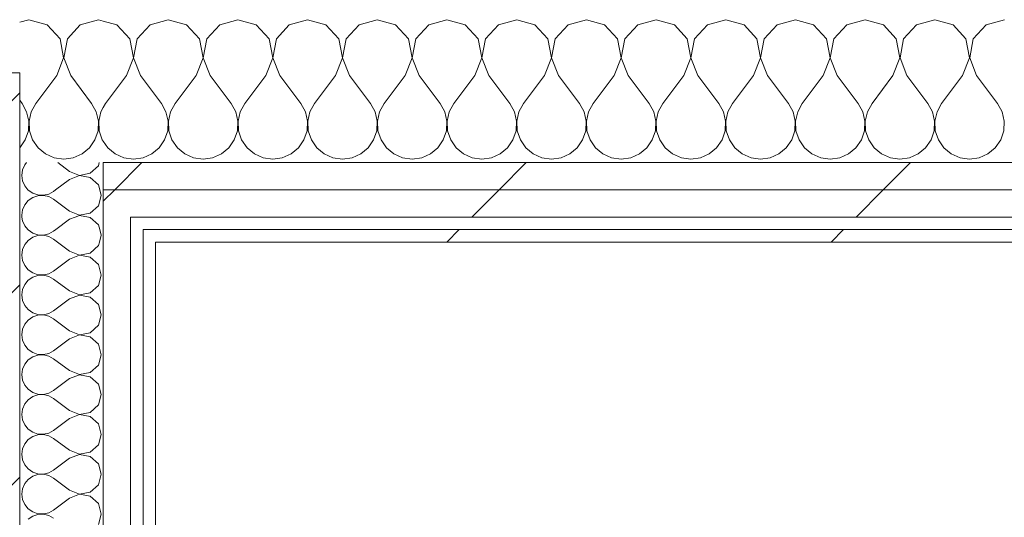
# Model space of a CAD drawing. Header units: millimetres. Extents: x -40968 to 11883, y -17757 to 4746.
# Tile 226 of 227: x 779 to 1250, y -12202 to -11964. Entities that reach past the tile are written whole.
import ezdxf

# ---------------------------------------------------------------- set-up
doc = ezdxf.new("R2010")
doc.units = ezdxf.units.MM
doc.header["$MEASUREMENT"] = 0
doc.linetypes.add('Wipeout_Contour', pattern=[1000, 0, -1000])
doc.layers.add('10_ESTR_Pilars', color=7, linetype='Continuous')
doc.layers.add('Nuevo_08_E_Envans secs', color=7, linetype='Continuous')
for name, color, linetype, lineweight in [('10_ESTR_Pilars_Pluma_Nº__28', 7, 'Continuous', 20), ('10_ESTR_Pilars_Pluma_Nº__42', 8, 'Continuous', 25), ('Nuevo_08_E_Envans secs_Pluma_Nº__1', 7, 'Continuous', 5)]:
    doc.layers.add(name, color=color, linetype=linetype, lineweight=lineweight)
for name, color, linetype, lineweight, true_color in [('Nuevo_08_E_Envans secs_Pluma_Nº__102', 7, 'Continuous', 5, 0xcccccc), ('Nuevo_08_E_Envans secs_Pluma_Nº__171', 171, 'Continuous', 13, 0xaaaaff), ('Nuevo_08_E_Envans secs_Pluma_Nº__177', 7, 'Continuous', 15, 0xf7e046)]:
    doc.layers.add(name, color=color, linetype=linetype, lineweight=lineweight, true_color=true_color)
pattern_1 = [(45, (0, 0), (-183.848, 183.848), [195, -65]), (45, (7e-14, 183.85), (-183.848, 183.848), [195, -65])]

# ---------------------------------------------------------------- blocks, each defined once
blk = doc.blocks.new('*X402')
at = {"layer": 'Nuevo_08_E_Envans secs_Pluma_Nº__102', "color": 254, "linetype": 'Continuous', "lineweight": 5, "true_color": 0xcccccc}
for p, q in [((825.43, -11966.13), (818.89, -11964.27)), ((850, -11963.64), (841.24, -11966.13)), ((858.76, -11966.13), (850, -11963.64)), ((883.33, -11963.64), (874.57, -11966.13)), ((892.1, -11966.13), (883.33, -11963.64)), ((916.67, -11963.64), (907.9, -11966.13)), ((925.43, -11966.13), (916.67, -11963.64)), ((950, -11963.64), (941.24, -11966.13)), ((958.76, -11966.13), (950, -11963.64)), ((983.33, -11963.64), (974.57, -11966.13)), ((992.1, -11966.13), (983.33, -11963.64)), ((1016.67, -11963.64), (1007.9, -11966.13)), ((1025.43, -11966.13), (1016.67, -11963.64)), ((1050, -11963.64), (1041.24, -11966.13)), ((1058.76, -11966.13), (1050, -11963.64)), ((1083.33, -11963.64), (1074.57, -11966.13)), ((1092.1, -11966.13), (1083.33, -11963.64)), ((1116.67, -11963.64), (1107.9, -11966.13)), ((1125.43, -11966.13), (1116.67, -11963.64)), ((1150, -11963.64), (1141.24, -11966.13)), ((1158.76, -11966.13), (1150, -11963.64)), ((1183.33, -11963.64), (1174.57, -11966.13)), ((1192.1, -11966.13), (1183.33, -11963.64)), ((1216.67, -11963.64), (1207.9, -11966.13)), ((1225.43, -11966.13), (1216.67, -11963.64)), ((1250, -11963.64), (1241.24, -11966.13)), ((831.57, -11972.86), (825.43, -11966.13)), ((841.24, -11966.13), (835.09, -11972.86)), ((864.91, -11972.86), (858.76, -11966.13)), ((874.57, -11966.13), (868.43, -11972.86)), ((898.24, -11972.86), (892.1, -11966.13)), ((907.9, -11966.13), (901.76, -11972.86)), ((931.57, -11972.86), (925.43, -11966.13)), ((941.24, -11966.13), (935.09, -11972.86)), ((964.91, -11972.86), (958.76, -11966.13)), ((974.57, -11966.13), (968.43, -11972.86)), ((998.24, -11972.86), (992.1, -11966.13)), ((1007.9, -11966.13), (1001.76, -11972.86)), ((1031.57, -11972.86), (1025.43, -11966.13)), ((1041.24, -11966.13), (1035.09, -11972.86)), ((1064.91, -11972.86), (1058.76, -11966.13)), ((1074.57, -11966.13), (1068.43, -11972.86)), ((1098.24, -11972.86), (1092.1, -11966.13)), ((1107.9, -11966.13), (1101.76, -11972.86)), ((1131.57, -11972.86), (1125.43, -11966.13)), ((1141.24, -11966.13), (1135.09, -11972.86)), ((1164.91, -11972.86), (1158.76, -11966.13)), ((1174.57, -11966.13), (1168.43, -11972.86)), ((1198.24, -11972.86), (1192.1, -11966.13)), ((1207.9, -11966.13), (1201.76, -11972.86)), ((1231.57, -11972.86), (1225.43, -11966.13)), ((1241.24, -11966.13), (1235.09, -11972.86)), ((833.27, -11981.81), (831.57, -11972.86)), ((835.09, -11972.86), (833.4, -11981.81)), ((866.6, -11981.81), (864.91, -11972.86)), ((868.43, -11972.86), (866.73, -11981.81)), ((899.93, -11981.81), (898.24, -11972.86)), ((901.76, -11972.86), (900.07, -11981.81)), ((933.27, -11981.81), (931.57, -11972.86)), ((935.09, -11972.86), (933.4, -11981.81)), ((966.6, -11981.81), (964.91, -11972.86)), ((968.43, -11972.86), (966.73, -11981.81)), ((999.93, -11981.81), (998.24, -11972.86)), ((1001.76, -11972.86), (1000.07, -11981.81)), ((1033.27, -11981.81), (1031.57, -11972.86)), ((1035.09, -11972.86), (1033.4, -11981.81)), ((1066.6, -11981.81), (1064.91, -11972.86)), ((1068.43, -11972.86), (1066.73, -11981.81)), ((1099.93, -11981.81), (1098.24, -11972.86)), ((1101.76, -11972.86), (1100.07, -11981.81)), ((1133.27, -11981.81), (1131.57, -11972.86)), ((1135.09, -11972.86), (1133.4, -11981.81)), ((1166.6, -11981.81), (1164.91, -11972.86)), ((1168.43, -11972.86), (1166.73, -11981.81)), ((1199.93, -11981.81), (1198.24, -11972.86)), ((1201.76, -11972.86), (1200.07, -11981.81)), ((1233.27, -11981.81), (1231.57, -11972.86)), ((1235.09, -11972.86), (1233.4, -11981.81)), ((830, -11990.31), (833.27, -11981.81)), ((833.4, -11981.81), (836.67, -11990.31)), ((863.33, -11990.31), (866.6, -11981.81)), ((866.73, -11981.81), (870, -11990.31)), ((896.67, -11990.31), (899.93, -11981.81)), ((900.07, -11981.81), (903.33, -11990.31)), ((930, -11990.31), (933.27, -11981.81)), ((933.4, -11981.81), (936.67, -11990.31)), ((963.33, -11990.31), (966.6, -11981.81)), ((966.73, -11981.81), (970, -11990.31)), ((996.67, -11990.31), (999.93, -11981.81)), ((1000.07, -11981.81), (1003.33, -11990.31)), ((1030, -11990.31), (1033.27, -11981.81)), ((1033.4, -11981.81), (1036.67, -11990.31)), ((1063.33, -11990.31), (1066.6, -11981.81)), ((1066.73, -11981.81), (1070, -11990.31)), ((1096.67, -11990.31), (1099.93, -11981.81)), ((1100.07, -11981.81), (1103.33, -11990.31)), ((1130, -11990.31), (1133.27, -11981.81)), ((1133.4, -11981.81), (1136.67, -11990.31)), ((1163.33, -11990.31), (1166.6, -11981.81)), ((1166.73, -11981.81), (1170, -11990.31)), ((1196.67, -11990.31), (1199.93, -11981.81)), ((1200.07, -11981.81), (1203.33, -11990.31)), ((1230, -11990.31), (1233.27, -11981.81)), ((1233.4, -11981.81), (1236.67, -11990.31)), ((830, -11990.31), (820, -12003.64)), ((836.67, -11990.31), (846.67, -12003.64)), ((863.33, -11990.31), (853.33, -12003.64)), ((870, -11990.31), (880, -12003.64)), ((896.67, -11990.31), (886.67, -12003.64)), ((903.33, -11990.31), (913.33, -12003.64)), ((930, -11990.31), (920, -12003.64)), ((936.67, -11990.31), (946.67, -12003.64)), ((963.33, -11990.31), (953.33, -12003.64)), ((970, -11990.31), (980, -12003.64)), ((996.67, -11990.31), (986.67, -12003.64)), ((1003.33, -11990.31), (1013.33, -12003.64)), ((1030, -11990.31), (1020, -12003.64)), ((1036.67, -11990.31), (1046.67, -12003.64)), ((1063.33, -11990.31), (1053.33, -12003.64)), ((1070, -11990.31), (1080, -12003.64)), ((1096.67, -11990.31), (1086.67, -12003.64)), ((1103.33, -11990.31), (1113.33, -12003.64)), ((1130, -11990.31), (1120, -12003.64)), ((1136.67, -11990.31), (1146.67, -12003.64)), ((1163.33, -11990.31), (1153.33, -12003.64)), ((1170, -11990.31), (1180, -12003.64)), ((1196.67, -11990.31), (1186.67, -12003.64)), ((1203.33, -11990.31), (1213.33, -12003.64)), ((1230, -11990.31), (1220, -12003.64)), ((1236.67, -11990.31), (1246.67, -12003.64)), ((820, -12003.64), (818.89, -12005.65)), ((848.89, -12007.67), (846.67, -12003.64)), ((849.93, -12012.15), (848.89, -12007.67)), ((851.11, -12007.67), (850.07, -12012.15)), ((853.33, -12003.64), (851.11, -12007.67)), ((882.23, -12007.67), (880, -12003.64)), ((883.27, -12012.15), (882.23, -12007.67)), ((884.44, -12007.67), (883.4, -12012.15)), ((886.67, -12003.64), (884.44, -12007.67)), ((915.56, -12007.67), (913.33, -12003.64)), ((916.6, -12012.15), (915.56, -12007.67)), ((917.77, -12007.67), (916.73, -12012.15)), ((920, -12003.64), (917.77, -12007.67)), ((948.89, -12007.67), (946.67, -12003.64)), ((949.93, -12012.15), (948.89, -12007.67)), ((951.11, -12007.67), (950.07, -12012.15)), ((953.33, -12003.64), (951.11, -12007.67)), ((982.23, -12007.67), (980, -12003.64)), ((983.27, -12012.15), (982.23, -12007.67)), ((984.44, -12007.67), (983.4, -12012.15)), ((986.67, -12003.64), (984.44, -12007.67)), ((1015.56, -12007.67), (1013.33, -12003.64)), ((1016.6, -12012.15), (1015.56, -12007.67)), ((1017.77, -12007.67), (1016.73, -12012.15)), ((1020, -12003.64), (1017.77, -12007.67)), ((1048.89, -12007.67), (1046.67, -12003.64)), ((1049.93, -12012.15), (1048.89, -12007.67)), ((1051.11, -12007.67), (1050.07, -12012.15)), ((1053.33, -12003.64), (1051.11, -12007.67)), ((1082.23, -12007.67), (1080, -12003.64)), ((1083.27, -12012.15), (1082.23, -12007.67)), ((1084.44, -12007.67), (1083.4, -12012.15)), ((1086.67, -12003.64), (1084.44, -12007.67)), ((1115.56, -12007.67), (1113.33, -12003.64)), ((1116.6, -12012.15), (1115.56, -12007.67)), ((1117.77, -12007.67), (1116.73, -12012.15)), ((1120, -12003.64), (1117.77, -12007.67)), ((1148.89, -12007.67), (1146.67, -12003.64)), ((1149.93, -12012.15), (1148.89, -12007.67)), ((1151.11, -12007.67), (1150.07, -12012.15)), ((1153.33, -12003.64), (1151.11, -12007.67)), ((1182.23, -12007.67), (1180, -12003.64)), ((1183.27, -12012.15), (1182.23, -12007.67)), ((1184.44, -12007.67), (1183.4, -12012.15)), ((1186.67, -12003.64), (1184.44, -12007.67)), ((1215.56, -12007.67), (1213.33, -12003.64)), ((1216.6, -12012.15), (1215.56, -12007.67)), ((1217.77, -12007.67), (1216.73, -12012.15)), ((1220, -12003.64), (1217.77, -12007.67)), ((1248.89, -12007.67), (1246.67, -12003.64)), ((1249.93, -12012.15), (1248.89, -12007.67)), ((849.71, -12016.74), (849.93, -12012.15)), ((850.07, -12012.15), (850.29, -12016.74)), ((883.04, -12016.74), (883.27, -12012.15)), ((883.4, -12012.15), (883.62, -12016.74)), ((916.38, -12016.74), (916.6, -12012.15)), ((916.73, -12012.15), (916.96, -12016.74)), ((949.71, -12016.74), (949.93, -12012.15)), ((950.07, -12012.15), (950.29, -12016.74)), ((983.04, -12016.74), (983.27, -12012.15)), ((983.4, -12012.15), (983.62, -12016.74)), ((1016.38, -12016.74), (1016.6, -12012.15)), ((1016.73, -12012.15), (1016.96, -12016.74)), ((1049.71, -12016.74), (1049.93, -12012.15)), ((1050.07, -12012.15), (1050.29, -12016.74)), ((1083.04, -12016.74), (1083.27, -12012.15)), ((1083.4, -12012.15), (1083.62, -12016.74)), ((1116.38, -12016.74), (1116.6, -12012.15)), ((1116.73, -12012.15), (1116.96, -12016.74)), ((1149.71, -12016.74), (1149.93, -12012.15)), ((1150.07, -12012.15), (1150.29, -12016.74)), ((1183.04, -12016.74), (1183.27, -12012.15)), ((1183.4, -12012.15), (1183.62, -12016.74)), ((1216.38, -12016.74), (1216.6, -12012.15)), ((1216.73, -12012.15), (1216.96, -12016.74)), ((1249.71, -12016.74), (1249.93, -12012.15)), ((848.24, -12021.1), (849.71, -12016.74)), ((850.29, -12016.74), (851.76, -12021.1)), ((881.57, -12021.1), (883.04, -12016.74)), ((883.62, -12016.74), (885.09, -12021.1)), ((914.91, -12021.1), (916.38, -12016.74)), ((916.96, -12016.74), (918.43, -12021.1)), ((948.24, -12021.1), (949.71, -12016.74)), ((950.29, -12016.74), (951.76, -12021.1)), ((981.57, -12021.1), (983.04, -12016.74)), ((983.62, -12016.74), (985.09, -12021.1)), ((1014.91, -12021.1), (1016.38, -12016.74)), ((1016.96, -12016.74), (1018.43, -12021.1)), ((1048.24, -12021.1), (1049.71, -12016.74)), ((1050.29, -12016.74), (1051.76, -12021.1)), ((1081.57, -12021.1), (1083.04, -12016.74)), ((1083.62, -12016.74), (1085.09, -12021.1)), ((1114.91, -12021.1), (1116.38, -12016.74)), ((1116.96, -12016.74), (1118.43, -12021.1)), ((1148.24, -12021.1), (1149.71, -12016.74)), ((1150.29, -12016.74), (1151.76, -12021.1)), ((1181.57, -12021.1), (1183.04, -12016.74)), ((1183.62, -12016.74), (1185.09, -12021.1)), ((1214.91, -12021.1), (1216.38, -12016.74)), ((1216.96, -12016.74), (1218.43, -12021.1)), ((1248.24, -12021.1), (1249.71, -12016.74)), ((818.89, -12021.77), (821.03, -12024.89)), ((845.64, -12024.89), (848.24, -12021.1)), ((851.76, -12021.1), (854.36, -12024.89)), ((878.97, -12024.89), (881.57, -12021.1)), ((885.09, -12021.1), (887.7, -12024.89)), ((912.3, -12024.89), (914.91, -12021.1)), ((918.43, -12021.1), (921.03, -12024.89)), ((945.64, -12024.89), (948.24, -12021.1)), ((951.76, -12021.1), (954.36, -12024.89)), ((978.97, -12024.89), (981.57, -12021.1)), ((985.09, -12021.1), (987.7, -12024.89)), ((1012.3, -12024.89), (1014.91, -12021.1)), ((1018.43, -12021.1), (1021.03, -12024.89)), ((1045.64, -12024.89), (1048.24, -12021.1)), ((1051.76, -12021.1), (1054.36, -12024.89)), ((1078.97, -12024.89), (1081.57, -12021.1)), ((1085.09, -12021.1), (1087.7, -12024.89)), ((1112.3, -12024.89), (1114.91, -12021.1)), ((1118.43, -12021.1), (1121.03, -12024.89)), ((1145.64, -12024.89), (1148.24, -12021.1)), ((1151.76, -12021.1), (1154.36, -12024.89)), ((1178.97, -12024.89), (1181.57, -12021.1)), ((1185.09, -12021.1), (1187.7, -12024.89)), ((1212.3, -12024.89), (1214.91, -12021.1)), ((1218.43, -12021.1), (1221.03, -12024.89)), ((1245.64, -12024.89), (1248.24, -12021.1)), ((821.03, -12024.89), (824.57, -12027.82)), ((842.1, -12027.82), (845.64, -12024.89)), ((854.36, -12024.89), (857.9, -12027.82)), ((875.43, -12027.82), (878.97, -12024.89)), ((887.7, -12024.89), (891.24, -12027.82)), ((908.76, -12027.82), (912.3, -12024.89)), ((921.03, -12024.89), (924.57, -12027.82)), ((942.1, -12027.82), (945.64, -12024.89)), ((954.36, -12024.89), (957.9, -12027.82)), ((975.43, -12027.82), (978.97, -12024.89)), ((987.7, -12024.89), (991.24, -12027.82)), ((1008.76, -12027.82), (1012.3, -12024.89)), ((1021.03, -12024.89), (1024.57, -12027.82)), ((1042.1, -12027.82), (1045.64, -12024.89)), ((1054.36, -12024.89), (1057.9, -12027.82)), ((1075.43, -12027.82), (1078.97, -12024.89)), ((1087.7, -12024.89), (1091.24, -12027.82)), ((1108.76, -12027.82), (1112.3, -12024.89)), ((1121.03, -12024.89), (1124.57, -12027.82)), ((1142.1, -12027.82), (1145.64, -12024.89)), ((1154.36, -12024.89), (1157.9, -12027.82)), ((1175.43, -12027.82), (1178.97, -12024.89)), ((1187.7, -12024.89), (1191.24, -12027.82)), ((1208.76, -12027.82), (1212.3, -12024.89)), ((1221.03, -12024.89), (1224.57, -12027.82)), ((1242.1, -12027.82), (1245.64, -12024.89)), ((824.57, -12027.82), (828.78, -12029.67)), ((828.78, -12029.67), (833.33, -12030.31)), ((833.33, -12030.31), (837.89, -12029.67)), ((837.89, -12029.67), (842.1, -12027.82)), ((857.9, -12027.82), (862.11, -12029.67)), ((862.11, -12029.67), (866.67, -12030.31)), ((866.67, -12030.31), (871.22, -12029.67)), ((871.22, -12029.67), (875.43, -12027.82)), ((891.24, -12027.82), (895.45, -12029.67)), ((895.45, -12029.67), (900, -12030.31)), ((900, -12030.31), (904.55, -12029.67)), ((904.55, -12029.67), (908.76, -12027.82)), ((924.57, -12027.82), (928.78, -12029.67)), ((928.78, -12029.67), (933.33, -12030.31)), ((933.33, -12030.31), (937.89, -12029.67)), ((937.89, -12029.67), (942.1, -12027.82)), ((957.9, -12027.82), (962.11, -12029.67)), ((962.11, -12029.67), (966.67, -12030.31)), ((966.67, -12030.31), (971.22, -12029.67)), ((971.22, -12029.67), (975.43, -12027.82)), ((991.24, -12027.82), (995.45, -12029.67)), ((995.45, -12029.67), (1000, -12030.31)), ((1000, -12030.31), (1004.55, -12029.67)), ((1004.55, -12029.67), (1008.76, -12027.82)), ((1024.57, -12027.82), (1028.78, -12029.67)), ((1028.78, -12029.67), (1033.33, -12030.31)), ((1033.33, -12030.31), (1037.89, -12029.67)), ((1037.89, -12029.67), (1042.1, -12027.82)), ((1057.9, -12027.82), (1062.11, -12029.67)), ((1062.11, -12029.67), (1066.67, -12030.31)), ((1066.67, -12030.31), (1071.22, -12029.67)), ((1071.22, -12029.67), (1075.43, -12027.82)), ((1091.24, -12027.82), (1095.45, -12029.67)), ((1095.45, -12029.67), (1100, -12030.31)), ((1100, -12030.31), (1104.55, -12029.67)), ((1104.55, -12029.67), (1108.76, -12027.82)), ((1124.57, -12027.82), (1128.78, -12029.67)), ((1128.78, -12029.67), (1133.33, -12030.31)), ((1133.33, -12030.31), (1137.89, -12029.67)), ((1137.89, -12029.67), (1142.1, -12027.82)), ((1157.9, -12027.82), (1162.11, -12029.67)), ((1162.11, -12029.67), (1166.67, -12030.31)), ((1166.67, -12030.31), (1171.22, -12029.67)), ((1171.22, -12029.67), (1175.43, -12027.82)), ((1191.24, -12027.82), (1195.45, -12029.67)), ((1195.45, -12029.67), (1200, -12030.31)), ((1200, -12030.31), (1204.55, -12029.67)), ((1204.55, -12029.67), (1208.76, -12027.82)), ((1224.57, -12027.82), (1228.78, -12029.67)), ((1228.78, -12029.67), (1233.33, -12030.31)), ((1233.33, -12030.31), (1237.89, -12029.67)), ((1237.89, -12029.67), (1242.1, -12027.82))]:
    blk.add_line(p, q, dxfattribs=at)
blk = doc.blocks.new('*X403')
at = {"layer": 'Nuevo_08_E_Envans secs_Pluma_Nº__102', "color": 254, "linetype": 'Continuous', "lineweight": 5, "true_color": 0xcccccc}
for p, q in [((783.33, -11963.64), (778.89, -11964.9)), ((792.1, -11966.13), (783.33, -11963.64)), ((816.67, -11963.64), (807.9, -11966.13)), ((818.89, -11964.27), (816.67, -11963.64)), ((798.24, -11972.86), (792.1, -11966.13)), ((807.9, -11966.13), (801.76, -11972.86)), ((799.93, -11981.81), (798.24, -11972.86)), ((801.76, -11972.86), (800.07, -11981.81)), ((796.67, -11990.31), (799.93, -11981.81)), ((800.07, -11981.81), (803.33, -11990.31)), ((796.67, -11990.31), (786.67, -12003.64)), ((803.33, -11990.31), (813.33, -12003.64)), ((778.89, -12002.16), (780, -12003.64)), ((782.23, -12007.67), (780, -12003.64)), ((783.27, -12012.15), (782.23, -12007.67)), ((784.44, -12007.67), (783.4, -12012.15)), ((786.67, -12003.64), (784.44, -12007.67)), ((815.56, -12007.67), (813.33, -12003.64)), ((816.6, -12012.15), (815.56, -12007.67)), ((817.77, -12007.67), (816.73, -12012.15)), ((818.89, -12005.65), (817.77, -12007.67)), ((783.04, -12016.74), (783.27, -12012.15)), ((783.4, -12012.15), (783.62, -12016.74)), ((816.38, -12016.74), (816.6, -12012.15)), ((816.73, -12012.15), (816.96, -12016.74)), ((781.57, -12021.1), (783.04, -12016.74)), ((783.62, -12016.74), (785.09, -12021.1)), ((814.91, -12021.1), (816.38, -12016.74)), ((816.96, -12016.74), (818.43, -12021.1)), ((778.97, -12024.89), (781.57, -12021.1)), ((785.09, -12021.1), (787.7, -12024.89)), ((812.3, -12024.89), (814.91, -12021.1)), ((818.43, -12021.1), (818.89, -12021.77)), ((778.89, -12024.95), (778.97, -12024.89)), ((787.7, -12024.89), (791.24, -12027.82)), ((808.76, -12027.82), (812.3, -12024.89)), ((791.24, -12027.82), (795.45, -12029.67)), ((795.45, -12029.67), (800, -12030.31)), ((800, -12030.31), (804.55, -12029.67)), ((804.55, -12029.67), (808.76, -12027.82))]:
    blk.add_line(p, q, dxfattribs=at)
blk = doc.blocks.new('Muro_133_1', base_point=(6082.11, -12069.98))
at = {"layer": 'Nuevo_08_E_Envans secs', "color": 7, "lineweight": 20}
for name in ['*X403', '*X402']:
    blk.add_blockref(name, (0, 0), dxfattribs=at)
at = {"color": 254, "linetype": 'Wipeout_Contour', "lineweight": 0, "ltscale": 48890.412876}
blk.add_wipeout([(843.89, -12069.98), (2622.91, -12069.98), (2622.91, -12063.98), (843.89, -12063.98)], dxfattribs=at).dxf.layer = 'Nuevo_08_E_Envans secs'
at = {"layer": 'Nuevo_08_E_Envans secs_Pluma_Nº__171', "linetype": 'Continuous', "lineweight": 13, "true_color": 0xaaaaff}
h = blk.add_hatch(dxfattribs=at)
h.set_pattern_fill('Panellat_HPL_0001', color=161, style=0, pattern_type=2)
h.set_pattern_definition(pattern_1)
h.paths.add_polyline_path([(843.89, -12069.98), (2622.91, -12069.98), (2622.91, -12063.98), (843.89, -12063.98)])
at = {"color": 254, "linetype": 'Wipeout_Contour', "lineweight": 0, "ltscale": 48785.104268}
blk.add_wipeout([(818.89, -12044.98), (2647.91, -12044.98), (2647.91, -12031.98), (818.89, -12031.98)], dxfattribs=at).dxf.layer = 'Nuevo_08_E_Envans secs'
at = {"layer": 'Nuevo_08_E_Envans secs_Pluma_Nº__177', "linetype": 'Continuous', "lineweight": 15, "true_color": 0xf7e046}
h = blk.add_hatch(dxfattribs=at)
h.set_pattern_fill('Panellat_HPL_0001', color=53, style=0, pattern_type=2)
h.set_pattern_definition(pattern_1)
h.paths.add_polyline_path([(818.89, -12044.98), (2647.91, -12044.98), (2647.91, -12031.98), (818.89, -12031.98)])
at = {"layer": 'Nuevo_08_E_Envans secs_Pluma_Nº__1', "color": 7, "linetype": 'Continuous', "lineweight": 5}
blk.add_line((2647.91, -12031.98), (818.89, -12031.98), dxfattribs=at)
at = {"color": 254, "linetype": 'Wipeout_Contour', "lineweight": 0, "ltscale": 48384.958481}
blk.add_wipeout([(837.89, -12069.98), (843.89, -12069.98), (843.89, -12063.98), (837.89, -12063.98)], dxfattribs=at).dxf.layer = 'Nuevo_08_E_Envans secs'
at = {"layer": 'Nuevo_08_E_Envans secs_Pluma_Nº__171', "linetype": 'Continuous', "lineweight": 13, "true_color": 0xaaaaff}
h = blk.add_hatch(dxfattribs=at)
h.set_pattern_fill('Panellat_HPL_0001', color=161, style=0, pattern_type=2)
h.set_pattern_definition(pattern_1)
h.paths.add_polyline_path([(837.89, -12069.98), (843.89, -12069.98), (843.89, -12063.98), (837.89, -12063.98)])
at = {"layer": 'Nuevo_08_E_Envans secs_Pluma_Nº__1', "color": 7, "linetype": 'Continuous', "lineweight": 5}
for p, q in [((843.89, -12063.98), (837.89, -12063.98)), ((837.89, -12069.98), (837.89, -12063.98)), ((2622.91, -12063.98), (843.89, -12063.98))]:
    blk.add_line(p, q, dxfattribs=at)
at = {"layer": 'Nuevo_08_E_Envans secs_Pluma_Nº__1', "color": 7, "linetype": 'Continuous', "lineweight": 5, "flags": 128}
blk.add_lwpolyline([(843.89, -12069.98), (2622.91, -12069.98)], dxfattribs=at)
at = {"color": 254, "linetype": 'Wipeout_Contour', "lineweight": 0, "ltscale": 48832.647747}
blk.add_wipeout([(831.89, -12057.98), (2634.91, -12057.98), (2634.91, -12044.98), (831.89, -12044.98)], dxfattribs=at).dxf.layer = 'Nuevo_08_E_Envans secs'
at = {"layer": 'Nuevo_08_E_Envans secs_Pluma_Nº__177', "linetype": 'Continuous', "lineweight": 15, "true_color": 0xf7e046}
h = blk.add_hatch(dxfattribs=at)
h.set_pattern_fill('Panellat_HPL_0001', color=53, style=0, pattern_type=2)
h.set_pattern_definition(pattern_1)
h.paths.add_polyline_path([(831.89, -12057.98), (2634.91, -12057.98), (2634.91, -12044.98), (831.89, -12044.98)])
at = {"layer": 'Nuevo_08_E_Envans secs_Pluma_Nº__1', "color": 7, "linetype": 'Continuous', "lineweight": 5}
blk.add_line((2628.91, -12057.98), (837.89, -12057.98), dxfattribs=at)
at = {"color": 254, "linetype": 'Wipeout_Contour', "lineweight": 0, "ltscale": 48318.83828}
blk.add_wipeout([(818.89, -12057.98), (831.89, -12057.98), (831.89, -12044.98), (818.89, -12044.98)], dxfattribs=at).dxf.layer = 'Nuevo_08_E_Envans secs'
at = {"layer": 'Nuevo_08_E_Envans secs_Pluma_Nº__177', "linetype": 'Continuous', "lineweight": 15, "true_color": 0xf7e046}
h = blk.add_hatch(dxfattribs=at)
h.set_pattern_fill('Panellat_HPL_0001', color=53, style=0, pattern_type=2)
h.set_pattern_definition(pattern_1)
h.paths.add_polyline_path([(818.89, -12057.98), (831.89, -12057.98), (831.89, -12044.98), (818.89, -12044.98)])
at = {"layer": 'Nuevo_08_E_Envans secs_Pluma_Nº__1', "color": 7, "linetype": 'Continuous', "lineweight": 5}
for p, q in [((818.89, -12044.98), (818.89, -12031.98)), ((831.89, -12044.98), (818.89, -12044.98)), ((818.89, -12057.98), (818.89, -12044.98)), ((2634.91, -12044.98), (831.89, -12044.98)), ((837.89, -12057.98), (831.89, -12057.98)), ((831.89, -12063.98), (831.89, -12057.98))]:
    blk.add_line(p, q, dxfattribs=at)
blk = doc.blocks.new('*X420')
at = {"layer": 'Nuevo_08_E_Envans secs_Pluma_Nº__102', "color": 254, "linetype": 'Continuous', "lineweight": 5, "true_color": 0xcccccc}
for p, q in [((780.21, -12035.49), (779.84, -12038.1)), ((781.27, -12033.09), (780.21, -12035.49)), ((782.19, -12031.98), (781.27, -12033.09)), ((802.7, -12036.19), (797.08, -12031.98)), ((812.67, -12037.09), (816.52, -12033.58)), ((816.52, -12033.58), (816.97, -12031.98)), ((779.84, -12038.1), (780.21, -12040.7)), ((802.7, -12040), (796.07, -12044.98)), ((802.7, -12036.19), (807.56, -12038.06)), ((807.56, -12038.13), (802.7, -12040)), ((807.56, -12038.06), (812.67, -12037.09)), ((812.67, -12039.1), (807.56, -12038.13)), ((816.52, -12042.61), (812.67, -12039.1)), ((780.21, -12040.7), (781.27, -12043.1)), ((781.27, -12043.1), (782.82, -12044.98)), ((817.19, -12044.98), (816.52, -12042.61))]:
    blk.add_line(p, q, dxfattribs=at)
blk = doc.blocks.new('*X421')
at = {"layer": 'Nuevo_08_E_Envans secs_Pluma_Nº__102', "color": 254, "linetype": 'Continuous', "lineweight": 5, "true_color": 0xcccccc}
for p, q in [((782.82, -12044.98), (782.94, -12045.13)), ((782.94, -12045.13), (785.11, -12046.61)), ((796.07, -12044.98), (795.08, -12045.71)), ((817.94, -12047.62), (817.19, -12044.98)), ((785.11, -12048.62), (782.94, -12050.11)), ((785.11, -12046.61), (787.6, -12047.45)), ((787.6, -12047.78), (785.11, -12048.62)), ((787.6, -12047.45), (790.22, -12047.58)), ((790.22, -12047.66), (787.6, -12047.78)), ((790.22, -12047.58), (792.78, -12046.99)), ((792.78, -12048.25), (790.22, -12047.66)), ((792.78, -12046.99), (795.08, -12045.71)), ((795.08, -12049.52), (792.78, -12048.25)), ((802.7, -12055.24), (795.08, -12049.52)), ((816.52, -12052.63), (817.94, -12047.62)), ((780.21, -12054.54), (779.84, -12057.14)), ((781.27, -12052.14), (780.21, -12054.54)), ((782.94, -12050.11), (781.27, -12052.14)), ((812.67, -12056.14), (816.52, -12052.63)), ((779.84, -12057.14), (779.96, -12057.98)), ((802.7, -12055.24), (807.56, -12057.1)), ((807.56, -12057.18), (805.49, -12057.98)), ((807.56, -12057.1), (812.67, -12056.14)), ((811.76, -12057.98), (807.56, -12057.18))]:
    blk.add_line(p, q, dxfattribs=at)
blk = doc.blocks.new('*X422')
at = {"layer": 'Nuevo_08_E_Envans secs_Pluma_Nº__102', "color": 254, "linetype": 'Continuous', "lineweight": 5, "true_color": 0xcccccc}
for p, q in [((779.96, -12057.98), (780.21, -12059.75)), ((802.7, -12059.05), (796.13, -12063.98)), ((805.49, -12057.98), (802.7, -12059.05)), ((812.67, -12058.15), (811.76, -12057.98)), ((816.52, -12061.66), (812.67, -12058.15)), ((780.21, -12059.75), (781.27, -12062.15)), ((781.27, -12062.15), (782.78, -12063.98)), ((817.17, -12063.98), (816.52, -12061.66))]:
    blk.add_line(p, q, dxfattribs=at)
blk = doc.blocks.new('*X423')
at = {"layer": 'Nuevo_08_E_Envans secs_Pluma_Nº__102', "color": 254, "linetype": 'Continuous', "lineweight": 5, "true_color": 0xcccccc}
for p, q in [((782.78, -12063.98), (782.94, -12064.17)), ((782.94, -12064.17), (785.11, -12065.66)), ((796.13, -12063.98), (795.08, -12064.76)), ((817.94, -12066.67), (817.17, -12063.98)), ((785.11, -12067.67), (782.94, -12069.16)), ((785.11, -12065.66), (787.6, -12066.5)), ((787.6, -12066.83), (785.11, -12067.67)), ((787.6, -12066.5), (790.22, -12066.63)), ((790.22, -12066.71), (787.6, -12066.83)), ((790.22, -12066.63), (792.78, -12066.03)), ((792.78, -12067.3), (790.22, -12066.71)), ((792.78, -12066.03), (795.08, -12064.76)), ((795.08, -12068.57), (792.78, -12067.3)), ((796.95, -12069.98), (795.08, -12068.57)), ((817, -12069.98), (817.94, -12066.67)), ((782.94, -12069.16), (782.27, -12069.98))]:
    blk.add_line(p, q, dxfattribs=at)
blk = doc.blocks.new('*X424')
at = {"layer": 'Nuevo_08_E_Envans secs_Pluma_Nº__102', "color": 254, "linetype": 'Continuous', "lineweight": 5, "true_color": 0xcccccc}
for p, q in [((780.21, -12073.59), (779.84, -12076.19)), ((781.27, -12071.18), (780.21, -12073.59)), ((782.27, -12069.98), (781.27, -12071.18)), ((802.7, -12074.29), (796.95, -12069.98)), ((812.67, -12075.19), (816.52, -12071.67)), ((816.52, -12071.67), (817, -12069.98)), ((779.84, -12076.19), (780.21, -12078.79)), ((802.7, -12078.1), (795.08, -12083.81)), ((802.7, -12074.29), (807.56, -12076.15)), ((807.56, -12076.23), (802.7, -12078.1)), ((807.56, -12076.15), (812.67, -12075.19)), ((812.67, -12077.2), (807.56, -12076.23)), ((816.52, -12080.71), (812.67, -12077.2)), ((780.21, -12078.79), (781.27, -12081.2)), ((781.27, -12081.2), (782.94, -12083.22)), ((817.94, -12085.71), (816.52, -12080.71)), ((782.94, -12083.22), (785.11, -12084.71)), ((785.11, -12086.72), (782.94, -12088.21)), ((785.11, -12084.71), (787.6, -12085.55)), ((787.6, -12085.88), (785.11, -12086.72)), ((787.6, -12085.55), (790.22, -12085.68)), ((790.22, -12085.75), (787.6, -12085.88)), ((790.22, -12085.68), (792.78, -12085.08)), ((792.78, -12086.35), (790.22, -12085.75)), ((792.78, -12085.08), (795.08, -12083.81)), ((795.08, -12087.62), (792.78, -12086.35)), ((802.7, -12093.33), (795.08, -12087.62)), ((816.52, -12090.72), (817.94, -12085.71)), ((781.27, -12090.23), (780.21, -12092.64)), ((782.94, -12088.21), (781.27, -12090.23)), ((812.67, -12094.23), (816.52, -12090.72)), ((780.21, -12092.64), (779.84, -12095.24)), ((779.84, -12095.24), (780.21, -12097.84)), ((802.7, -12097.14), (795.08, -12102.86)), ((802.7, -12093.33), (807.56, -12095.2)), ((807.56, -12095.28), (802.7, -12097.14)), ((807.56, -12095.2), (812.67, -12094.23)), ((812.67, -12096.24), (807.56, -12095.28)), ((816.52, -12099.75), (812.67, -12096.24)), ((780.21, -12097.84), (781.27, -12100.25)), ((781.27, -12100.25), (782.94, -12102.27)), ((817.94, -12104.76), (816.52, -12099.75)), ((782.94, -12102.27), (785.11, -12103.76)), ((785.11, -12105.77), (782.94, -12107.26)), ((785.11, -12103.76), (787.6, -12104.6)), ((787.6, -12104.93), (785.11, -12105.77)), ((787.6, -12104.6), (790.22, -12104.72)), ((790.22, -12104.8), (787.6, -12104.93)), ((790.22, -12104.72), (792.78, -12104.13)), ((792.78, -12105.4), (790.22, -12104.8)), ((792.78, -12104.13), (795.08, -12102.86)), ((795.08, -12106.67), (792.78, -12105.4)), ((816.52, -12109.77), (817.94, -12104.76)), ((781.27, -12109.28), (780.21, -12111.68)), ((782.94, -12107.26), (781.27, -12109.28)), ((802.7, -12112.38), (795.08, -12106.67)), ((812.67, -12113.28), (816.52, -12109.77)), ((780.21, -12111.68), (779.84, -12114.29)), ((779.84, -12114.29), (780.21, -12116.89)), ((802.7, -12112.38), (807.56, -12114.25)), ((807.56, -12114.32), (802.7, -12116.19)), ((807.56, -12114.25), (812.67, -12113.28)), ((812.67, -12115.29), (807.56, -12114.32)), ((816.52, -12118.8), (812.67, -12115.29)), ((780.21, -12116.89), (781.27, -12119.29)), ((781.27, -12119.29), (782.94, -12121.32)), ((802.7, -12116.19), (795.08, -12121.9)), ((817.94, -12123.81), (816.52, -12118.8)), ((782.94, -12121.32), (785.11, -12122.8)), ((785.11, -12124.81), (782.94, -12126.3)), ((785.11, -12122.8), (787.6, -12123.64)), ((787.6, -12123.98), (785.11, -12124.81)), ((787.6, -12123.64), (790.22, -12123.77)), ((790.22, -12123.85), (787.6, -12123.98)), ((790.22, -12123.77), (792.78, -12123.18)), ((792.78, -12124.44), (790.22, -12123.85)), ((792.78, -12123.18), (795.08, -12121.9)), ((795.08, -12125.71), (792.78, -12124.44)), ((816.52, -12128.82), (817.94, -12123.81)), ((781.27, -12128.33), (780.21, -12130.73)), ((782.94, -12126.3), (781.27, -12128.33)), ((802.7, -12131.43), (795.08, -12125.71)), ((812.67, -12132.33), (816.52, -12128.82)), ((780.21, -12130.73), (779.84, -12133.33)), ((779.84, -12133.33), (780.21, -12135.94)), ((802.7, -12131.43), (807.56, -12133.29)), ((807.56, -12133.37), (802.7, -12135.24)), ((807.56, -12133.29), (812.67, -12132.33)), ((812.67, -12134.34), (807.56, -12133.37)), ((816.52, -12137.85), (812.67, -12134.34)), ((780.21, -12135.94), (781.27, -12138.34)), ((781.27, -12138.34), (782.94, -12140.36)), ((802.7, -12135.24), (795.08, -12140.95)), ((817.94, -12142.86), (816.52, -12137.85)), ((782.94, -12140.36), (785.11, -12141.85)), ((785.11, -12143.86), (782.94, -12145.35)), ((785.11, -12141.85), (787.6, -12142.69)), ((787.6, -12143.02), (785.11, -12143.86)), ((787.6, -12142.69), (790.22, -12142.82)), ((790.22, -12142.9), (787.6, -12143.02)), ((790.22, -12142.82), (792.78, -12142.22)), ((792.78, -12143.49), (790.22, -12142.9)), ((792.78, -12142.22), (795.08, -12140.95)), ((795.08, -12144.76), (792.78, -12143.49)), ((816.52, -12147.86), (817.94, -12142.86)), ((781.27, -12147.37), (780.21, -12149.78)), ((782.94, -12145.35), (781.27, -12147.37)), ((802.7, -12150.48), (795.08, -12144.76)), ((812.67, -12151.38), (816.52, -12147.86)), ((780.21, -12149.78), (779.84, -12152.38)), ((779.84, -12152.38), (780.21, -12154.98)), ((802.7, -12150.48), (807.56, -12152.34)), ((807.56, -12152.42), (802.7, -12154.29)), ((807.56, -12152.34), (812.67, -12151.38)), ((812.67, -12153.39), (807.56, -12152.42)), ((816.52, -12156.9), (812.67, -12153.39)), ((780.21, -12154.98), (781.27, -12157.39)), ((781.27, -12157.39), (782.94, -12159.41)), ((802.7, -12154.29), (795.08, -12160)), ((817.94, -12161.9), (816.52, -12156.9)), ((782.94, -12159.41), (785.11, -12160.9)), ((785.11, -12162.91), (782.94, -12164.4)), ((785.11, -12160.9), (787.6, -12161.74)), ((787.6, -12162.07), (785.11, -12162.91)), ((787.6, -12161.74), (790.22, -12161.87)), ((790.22, -12161.94), (787.6, -12162.07)), ((790.22, -12161.87), (792.78, -12161.27)), ((792.78, -12162.54), (790.22, -12161.94)), ((792.78, -12161.27), (795.08, -12160)), ((795.08, -12163.81), (792.78, -12162.54)), ((816.52, -12166.91), (817.94, -12161.9)), ((781.27, -12166.42), (780.21, -12168.83)), ((782.94, -12164.4), (781.27, -12166.42)), ((802.7, -12169.52), (795.08, -12163.81)), ((812.67, -12170.42), (816.52, -12166.91)), ((780.21, -12168.83), (779.84, -12171.43)), ((779.84, -12171.43), (780.21, -12174.03)), ((802.7, -12169.52), (807.56, -12171.39)), ((807.56, -12171.47), (802.7, -12173.33)), ((807.56, -12171.39), (812.67, -12170.42)), ((812.67, -12172.43), (807.56, -12171.47)), ((816.52, -12175.95), (812.67, -12172.43)), ((780.21, -12174.03), (781.27, -12176.44)), ((781.27, -12176.44), (782.94, -12178.46)), ((802.7, -12173.33), (795.08, -12179.05)), ((817.94, -12180.95), (816.52, -12175.95)), ((782.94, -12178.46), (785.11, -12179.95)), ((785.11, -12181.96), (782.94, -12183.45)), ((785.11, -12179.95), (787.6, -12180.79)), ((787.6, -12181.12), (785.11, -12181.96)), ((787.6, -12180.79), (790.22, -12180.91)), ((790.22, -12180.99), (787.6, -12181.12)), ((790.22, -12180.91), (792.78, -12180.32)), ((792.78, -12181.59), (790.22, -12180.99)), ((792.78, -12180.32), (795.08, -12179.05)), ((795.08, -12182.86), (792.78, -12181.59)), ((816.52, -12185.96), (817.94, -12180.95)), ((781.27, -12185.47), (780.21, -12187.87)), ((782.94, -12183.45), (781.27, -12185.47)), ((802.7, -12188.57), (795.08, -12182.86)), ((812.67, -12189.47), (816.52, -12185.96)), ((780.21, -12187.87), (779.84, -12190.48)), ((779.84, -12190.48), (780.21, -12193.08)), ((802.7, -12188.57), (807.56, -12190.44)), ((807.56, -12190.51), (802.7, -12192.38)), ((807.56, -12190.44), (812.67, -12189.47)), ((812.67, -12191.48), (807.56, -12190.51)), ((780.21, -12193.08), (781.27, -12195.48)), ((781.27, -12195.48), (782.94, -12197.51)), ((802.7, -12192.38), (795.08, -12198.1)), ((816.52, -12194.99), (812.67, -12191.48)), ((817.94, -12200), (816.52, -12194.99)), ((782.94, -12197.51), (785.11, -12198.99)), ((785.11, -12198.99), (787.6, -12199.83)), ((787.6, -12200.17), (785.11, -12201.01)), ((787.6, -12199.83), (790.22, -12199.96)), ((790.22, -12200.04), (787.6, -12200.17)), ((790.22, -12199.96), (792.78, -12199.37)), ((792.78, -12200.63), (790.22, -12200.04)), ((792.78, -12199.37), (795.08, -12198.1)), ((795.08, -12201.9), (792.78, -12200.63)), ((816.52, -12205.01), (817.94, -12200)), ((785.11, -12201.01), (782.94, -12202.49))]:
    blk.add_line(p, q, dxfattribs=at)
blk = doc.blocks.new('Muro_136_1', base_point=(778.89, -12438.98))
at = {"layer": 'Nuevo_08_E_Envans secs_Pluma_Nº__1', "color": 7, "linetype": 'Continuous', "lineweight": 5}
blk.add_line((818.89, -12044.98), (818.89, -12031.98), dxfattribs=at)
at = {"layer": 'Nuevo_08_E_Envans secs', "color": 7, "lineweight": 20}
for name in ['*X420', '*X421']:
    blk.add_blockref(name, (0, 0), dxfattribs=at)
at = {"color": 254, "linetype": 'Wipeout_Contour', "lineweight": 0, "ltscale": 49250.932573}
blk.add_wipeout([(843.89, -12497.98), (843.89, -12069.98), (837.89, -12069.98), (837.89, -12497.98)], dxfattribs=at).dxf.layer = 'Nuevo_08_E_Envans secs'
at = {"layer": 'Nuevo_08_E_Envans secs_Pluma_Nº__171', "linetype": 'Continuous', "lineweight": 13, "true_color": 0xaaaaff}
h = blk.add_hatch(dxfattribs=at)
h.set_pattern_fill('Panellat_HPL_0001', color=161, style=0, pattern_type=2)
h.set_pattern_definition(pattern_1)
h.paths.add_polyline_path([(843.89, -12497.98), (843.89, -12069.98), (837.89, -12069.98), (837.89, -12497.98)])
at = {"layer": 'Nuevo_08_E_Envans secs_Pluma_Nº__1', "color": 7, "linetype": 'Continuous', "lineweight": 5}
for p, q in [((837.89, -12069.98), (837.89, -12063.98)), ((837.89, -12491.98), (837.89, -12069.98))]:
    blk.add_line(p, q, dxfattribs=at)
at = {"layer": 'Nuevo_08_E_Envans secs_Pluma_Nº__1', "color": 7, "linetype": 'Continuous', "lineweight": 5, "flags": 128}
blk.add_lwpolyline([(843.89, -12497.98), (843.89, -12069.98)], dxfattribs=at)
at = {"color": 254, "linetype": 'Wipeout_Contour', "lineweight": 0, "ltscale": 48356.749468}
blk.add_wipeout([(818.89, -12063.98), (831.89, -12063.98), (831.89, -12057.98), (818.89, -12057.98)], dxfattribs=at).dxf.layer = 'Nuevo_08_E_Envans secs'
at = {"layer": 'Nuevo_08_E_Envans secs_Pluma_Nº__177', "linetype": 'Continuous', "lineweight": 15, "true_color": 0xf7e046}
h = blk.add_hatch(dxfattribs=at)
h.set_pattern_fill('Panellat_HPL_0001', color=53, style=0, pattern_type=2)
h.set_pattern_definition(pattern_1)
h.paths.add_polyline_path([(818.89, -12063.98), (831.89, -12063.98), (831.89, -12057.98), (818.89, -12057.98)])
at = {"layer": 'Nuevo_08_E_Envans secs_Pluma_Nº__1', "color": 7, "linetype": 'Continuous', "lineweight": 5}
blk.add_line((818.89, -12057.98), (818.89, -12044.98), dxfattribs=at)
at = {"layer": 'Nuevo_08_E_Envans secs', "color": 7, "lineweight": 20}
blk.add_blockref('*X422', (0, 0), dxfattribs=at)
at = {"color": 254, "linetype": 'Wipeout_Contour', "lineweight": 0, "ltscale": 48380.693489}
blk.add_wipeout([(818.89, -12069.98), (831.89, -12069.98), (831.89, -12063.98), (818.89, -12063.98)], dxfattribs=at).dxf.layer = 'Nuevo_08_E_Envans secs'
at = {"layer": 'Nuevo_08_E_Envans secs_Pluma_Nº__177', "linetype": 'Continuous', "lineweight": 15, "true_color": 0xf7e046}
h = blk.add_hatch(dxfattribs=at)
h.set_pattern_fill('Panellat_HPL_0001', color=53, style=0, pattern_type=2)
h.set_pattern_definition(pattern_1)
h.paths.add_polyline_path([(818.89, -12069.98), (831.89, -12069.98), (831.89, -12063.98), (818.89, -12063.98)])
at = {"layer": 'Nuevo_08_E_Envans secs_Pluma_Nº__1', "color": 7, "linetype": 'Continuous', "lineweight": 5}
for p, q in [((818.89, -12063.98), (818.89, -12057.98)), ((831.89, -12063.98), (831.89, -12057.98))]:
    blk.add_line(p, q, dxfattribs=at)
at = {"layer": 'Nuevo_08_E_Envans secs', "color": 7, "lineweight": 20}
blk.add_blockref('*X423', (0, 0), dxfattribs=at)
at = {"color": 254, "linetype": 'Wipeout_Contour', "lineweight": 0, "ltscale": 49208.823905}
blk.add_wipeout([(831.89, -12478.98), (831.89, -12069.98), (818.89, -12069.98), (818.89, -12478.98)], dxfattribs=at).dxf.layer = 'Nuevo_08_E_Envans secs'
at = {"layer": 'Nuevo_08_E_Envans secs_Pluma_Nº__177', "linetype": 'Continuous', "lineweight": 15, "true_color": 0xf7e046}
h = blk.add_hatch(dxfattribs=at)
h.set_pattern_fill('Panellat_HPL_0001', color=53, style=0, pattern_type=2)
h.set_pattern_definition(pattern_1)
h.paths.add_polyline_path([(831.89, -12478.98), (831.89, -12069.98), (818.89, -12069.98), (818.89, -12478.98)])
at = {"layer": 'Nuevo_08_E_Envans secs_Pluma_Nº__1', "color": 7, "linetype": 'Continuous', "lineweight": 5}
for p, q in [((818.89, -12069.98), (818.89, -12063.98)), ((831.89, -12069.98), (831.89, -12063.98)), ((818.89, -12438.98), (818.89, -12069.98)), ((831.89, -12478.98), (831.89, -12069.98))]:
    blk.add_line(p, q, dxfattribs=at)
at = {"layer": 'Nuevo_08_E_Envans secs', "color": 7, "lineweight": 20}
blk.add_blockref('*X424', (0, 0), dxfattribs=at)
blk = doc.blocks.new('Pilar_12_1', base_point=(603.89, -12213.98))
at = {"color": 254, "linetype": 'Wipeout_Contour', "lineweight": 0, "ltscale": 48920.603723}
blk.add_wipeout([(428.89, -12438.98), (778.89, -12438.98), (778.89, -11988.98), (428.89, -11988.98)], dxfattribs=at).dxf.layer = '10_ESTR_Pilars'
at = {"layer": '10_ESTR_Pilars_Pluma_Nº__42', "linetype": 'Continuous', "lineweight": 25}
h = blk.add_hatch(dxfattribs=at)
h.set_pattern_fill('00_GCT_trama_45º_e1_400__05', color=8, style=0, pattern_type=2)
h.set_pattern_definition([(45, (0, 0), (-45.96194, 45.96194), [])])
h.paths.add_polyline_path([(428.89, -12438.98), (778.89, -12438.98), (778.89, -11988.98), (428.89, -11988.98)])
at = {"layer": '10_ESTR_Pilars_Pluma_Nº__28', "color": 7, "linetype": 'Continuous', "lineweight": 20, "flags": 128}
blk.add_lwpolyline([(428.89, -12438.98), (778.89, -12438.98), (778.89, -11988.98), (428.89, -11988.98)], close=True, dxfattribs=at)

msp = doc.modelspace()

# ---------------------------------------------------------------- block references
at = {"layer": 'Nuevo_08_E_Envans secs', "color": 7, "lineweight": 20}
msp.add_blockref('Muro_133_1', (6082.106, -12069.976), dxfattribs=at)

# ---------------------------------------------------------------- next in the draw order: block references
msp.add_blockref('Muro_136_1', (778.891, -12438.976), dxfattribs=at)

# ---------------------------------------------------------------- next in the draw order: block references
at = {"layer": '10_ESTR_Pilars', "color": 7, "lineweight": 20}
msp.add_blockref('Pilar_12_1', (603.891, -12213.976), dxfattribs=at)

doc.saveas('drawing.dxf')
